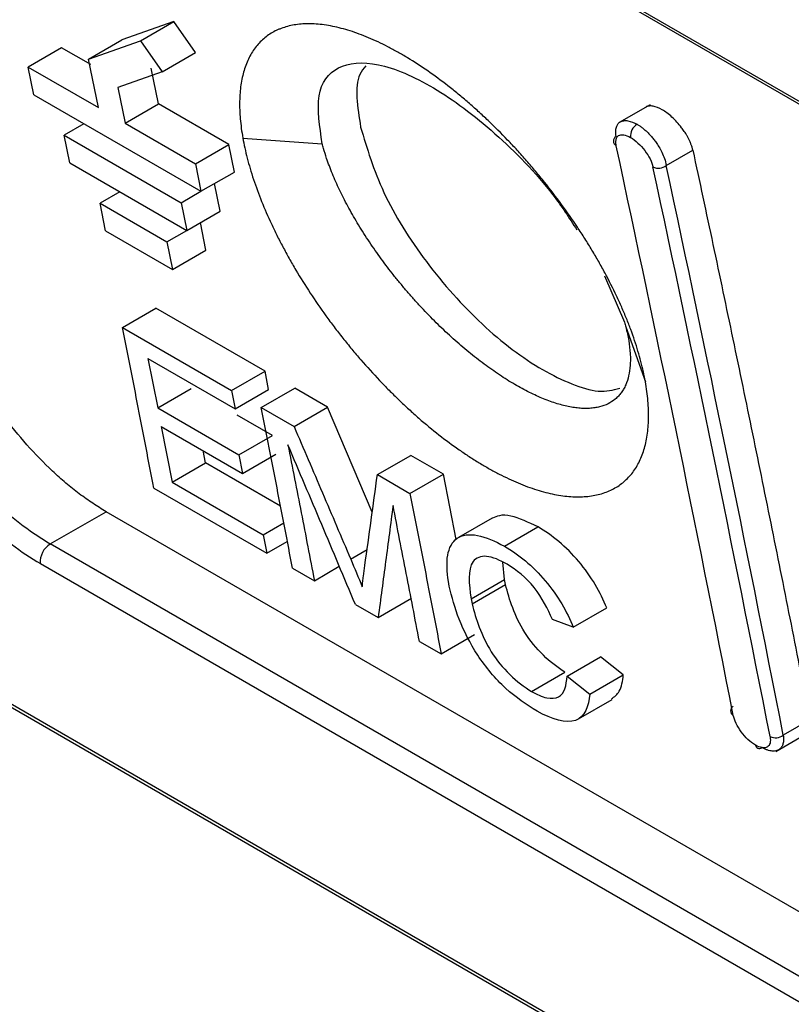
# Model space of a CAD drawing. Header units: millimetres. Extents: x -0.57 to 0.95, y -0.4 to 0.71.
# Tile 217 of 256: x 0.6137 to 0.63, y 0.2553 to 0.2761. Entities that reach past the tile are written whole.
import ezdxf

# ---------------------------------------------------------------- set-up
doc = ezdxf.new("R2010")
doc.units = ezdxf.units.MM
doc.layers.add('FORMAT', color=7, linetype='Continuous')

msp = doc.modelspace()

# ---------------------------------------------------------------- linework, layer by layer
at = {"layer": 'FORMAT', "color": 7, "linetype": 'Continuous', "lineweight": 25}
for p, q in [((0.749779, 0.205335), (0.609663, 0.286222)), ((0.60972, 0.286136), (0.749836, 0.205249)), ((0.616933, 0.276083), (0.615831, 0.275696)), ((0.616226, 0.275675), (0.616933, 0.276083)), ((0.61739, 0.275426), (0.616933, 0.276083)), ((0.615124, 0.275288), (0.615831, 0.275696)), ((0.615124, 0.275288), (0.616226, 0.275675)), ((0.616226, 0.275675), (0.616683, 0.275018)), ((0.614557, 0.275527), (0.61385, 0.275119)), ((0.615174, 0.275172), (0.614557, 0.275527)), ((0.616683, 0.275018), (0.61739, 0.275426)), ((0.615335, 0.274262), (0.615124, 0.275288)), ((0.61397, 0.274535), (0.61385, 0.275119)), ((0.61385, 0.275119), (0.615335, 0.274262)), ((0.616683, 0.275018), (0.615746, 0.274689)), ((0.616608, 0.274344), (0.616453, 0.275097)), ((0.61397, 0.274535), (0.617505, 0.272494)), ((0.615746, 0.274689), (0.615901, 0.273935)), ((0.615901, 0.273935), (0.616608, 0.274344)), ((0.618093, 0.273486), (0.616608, 0.274344)), ((0.627001, 0.274324), (0.626347, 0.273947)), ((0.615031, 0.273923), (0.614612, 0.273681)), ((0.615901, 0.273935), (0.617386, 0.273078)), ((0.614612, 0.273681), (0.617087, 0.272252)), ((0.61473, 0.273096), (0.614612, 0.273681)), ((0.617386, 0.273078), (0.618093, 0.273486)), ((0.618212, 0.272902), (0.618093, 0.273486)), ((0.61839, 0.27362), (0.620071, 0.273498)), ((0.627341, 0.273042), (0.627904, 0.273367)), ((0.61473, 0.273096), (0.617205, 0.271667)), ((0.617386, 0.273078), (0.617505, 0.272494)), ((0.617505, 0.272494), (0.618212, 0.272902)), ((0.617912, 0.272076), (0.617794, 0.27266)), ((0.615791, 0.272484), (0.615372, 0.272242)), ((0.617087, 0.272252), (0.617505, 0.272494)), ((0.615372, 0.272242), (0.616786, 0.271425)), ((0.615489, 0.271656), (0.615372, 0.272242)), ((0.617087, 0.272252), (0.617205, 0.271667)), ((0.617205, 0.271667), (0.617912, 0.272076)), ((0.617611, 0.271248), (0.617493, 0.271833)), ((0.615489, 0.271656), (0.616904, 0.27084)), ((0.616786, 0.271425), (0.617205, 0.271667)), ((0.616786, 0.271425), (0.616904, 0.27084)), ((0.616904, 0.27084), (0.617611, 0.271248)), ((0.626036, 0.270709), (0.626461, 0.269725)), ((0.615847, 0.269616), (0.616554, 0.270024)), ((0.618859, 0.268693), (0.616554, 0.270024)), ((0.615847, 0.269616), (0.618152, 0.268285)), ((0.626487, 0.26963), (0.626901, 0.268468)), ((0.616385, 0.268959), (0.618229, 0.267894)), ((0.616385, 0.268959), (0.61659, 0.267915)), ((0.618152, 0.268285), (0.618859, 0.268693)), ((0.618936, 0.268302), (0.618859, 0.268693)), ((0.61659, 0.267915), (0.617297, 0.268323)), ((0.618152, 0.268285), (0.618229, 0.267894)), ((0.618229, 0.267894), (0.618936, 0.268302)), ((0.618781, 0.267922), (0.619488, 0.26833)), ((0.620181, 0.26793), (0.619488, 0.26833)), ((0.61659, 0.267915), (0.618308, 0.266923)), ((0.618781, 0.267922), (0.619474, 0.267522)), ((0.619474, 0.267522), (0.620181, 0.26793)), ((0.621127, 0.265715), (0.620181, 0.26793)), ((0.619015, 0.267331), (0.618269, 0.267762)), ((0.616666, 0.267524), (0.618384, 0.266532)), ((0.616666, 0.267524), (0.616894, 0.266348)), ((0.618308, 0.266923), (0.619015, 0.267331)), ((0.617601, 0.266757), (0.617551, 0.267013)), ((0.618308, 0.266923), (0.618384, 0.266532)), ((0.618384, 0.266532), (0.619091, 0.26694)), ((0.621236, 0.266505), (0.621943, 0.266913)), ((0.622631, 0.266516), (0.621943, 0.266913)), ((0.616894, 0.266348), (0.617601, 0.266757)), ((0.619186, 0.265841), (0.617601, 0.266757)), ((0.621236, 0.266505), (0.621924, 0.266108)), ((0.621924, 0.266108), (0.622631, 0.266516)), ((0.6229, 0.265135), (0.622631, 0.266516)), ((0.616508, 0.266222), (0.618897, 0.264843)), ((0.616894, 0.266348), (0.618821, 0.265235)), ((0.614317, 0.265039), (0.6155, 0.265722)), ((0.755617, 0.184834), (0.6155, 0.265722)), ((0.623659, 0.265587), (0.622952, 0.265178)), ((0.618821, 0.265235), (0.619255, 0.265486)), ((0.623924, 0.264991), (0.624631, 0.2654)), ((0.618821, 0.265235), (0.618897, 0.264843)), ((0.754433, 0.184151), (0.614317, 0.265039)), ((0.618897, 0.264843), (0.619331, 0.265094)), ((0.62067, 0.26472), (0.621017, 0.26492)), ((0.761415, 0.176256), (0.608308, 0.264643)), ((0.608364, 0.264551), (0.761477, 0.176161)), ((0.614109, 0.264626), (0.754225, 0.183739)), ((0.619442, 0.264529), (0.619903, 0.264263)), ((0.619903, 0.264263), (0.62043, 0.264567)), ((0.623922, 0.264291), (0.62389, 0.264656)), ((0.622754, 0.264147), (0.622737, 0.264248)), ((0.623215, 0.263883), (0.623922, 0.264291)), ((0.623239, 0.263771), (0.623946, 0.26418)), ((0.623946, 0.26418), (0.623922, 0.264291)), ((0.62077, 0.263762), (0.621252, 0.263484)), ((0.621252, 0.263484), (0.621959, 0.263892)), ((0.623215, 0.263883), (0.623239, 0.263771)), ((0.625378, 0.263279), (0.626085, 0.263687)), ((0.625378, 0.263279), (0.624937, 0.263442)), ((0.622585, 0.262714), (0.623292, 0.263123)), ((0.622124, 0.262981), (0.622585, 0.262714)), ((0.625245, 0.262244), (0.625952, 0.262652)), ((0.626435, 0.262274), (0.625952, 0.262652)), ((0.624493, 0.261923), (0.6252, 0.262331)), ((0.625245, 0.262244), (0.625728, 0.261866)), ((0.625728, 0.261866), (0.626435, 0.262274)), ((0.625491, 0.26134), (0.626198, 0.261749)), ((0.63038, 0.261324), (0.629817, 0.260999)), ((0.629659, 0.260654), (0.630335, 0.261044))]:
    msp.add_line(p, q, dxfattribs=at)
for centre, radius, start, end in [((0.626879, 0.273661), 0.0002934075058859, 121.645964, 185.587873), ((0.626339, 0.273557), 0.0001134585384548, 120.913227, 241.02912), ((-0.030866, 0.132083), 0.6721858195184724, 11.093352, 12.141198), ((-0.030089, 0.131634), 0.6721858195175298, 11.093352, 12.141198), ((0.627176, 0.273244), 0.0002614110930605, 244.223227, 309.373211), ((0.61455, 0.264662), 0.0004429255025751, 121.788108, 184.650968), ((0.628813, 0.261515), 0.0001113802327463, 120.159979, 241.514916), ((0.629653, 0.261206), 0.0002643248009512, 244.100801, 308.501046), ((0.62931, 0.260801), 8.3414495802e-05, 188.419988, 308.173677)]:
    msp.add_arc(centre, radius, start, end, dxfattribs=at)
for points, knots in [([(0.6269014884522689, 0.268468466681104), (0.6268765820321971, 0.2686075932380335), (0.6268450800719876, 0.2687499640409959), (0.6267691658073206, 0.2690408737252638), (0.6267247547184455, 0.269189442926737), (0.626648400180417, 0.2694169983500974), (0.6266213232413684, 0.269493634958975), (0.626563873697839, 0.2696485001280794), (0.6265335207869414, 0.2697266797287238), (0.6264693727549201, 0.2698848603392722), (0.626435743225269, 0.2699644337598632), (0.6263658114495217, 0.2701236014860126), (0.6263294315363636, 0.2702033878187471), (0.6262161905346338, 0.270443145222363), (0.6261351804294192, 0.2706036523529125), (0.62600546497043, 0.2708453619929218), (0.6259608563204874, 0.2709260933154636), (0.6258688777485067, 0.2710878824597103), (0.6258215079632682, 0.2711689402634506), (0.6257239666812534, 0.2713313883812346), (0.6256738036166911, 0.2714127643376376), (0.6255963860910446, 0.2715351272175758), (0.6255701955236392, 0.2715759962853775), (0.6255173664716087, 0.2716573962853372), (0.6254906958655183, 0.2716979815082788), (0.625356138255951, 0.271900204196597), (0.6252445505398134, 0.2720599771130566), (0.6250136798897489, 0.2723755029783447), (0.624894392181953, 0.2725312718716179), (0.6247096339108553, 0.2727619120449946), (0.6246470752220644, 0.2728382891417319), (0.6245199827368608, 0.2729900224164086), (0.6244554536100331, 0.2730653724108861), (0.6243571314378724, 0.2731776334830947), (0.624324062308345, 0.2732149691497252), (0.6242577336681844, 0.2732890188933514), (0.6242244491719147, 0.2733257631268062), (0.6241243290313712, 0.2734350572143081), (0.624057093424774, 0.273506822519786), (0.6238542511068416, 0.2737185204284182), (0.6237172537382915, 0.2738551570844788), (0.6235092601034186, 0.2740532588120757), (0.62343950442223, 0.2741181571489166), (0.6232991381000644, 0.2742456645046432), (0.6232285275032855, 0.2743082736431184), (0.6230864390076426, 0.2744311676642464), (0.6230149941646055, 0.2744914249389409), (0.6229070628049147, 0.274580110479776), (0.6228709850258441, 0.2746093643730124), (0.6227990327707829, 0.2746669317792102), (0.6227630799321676, 0.27469531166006), (0.6225836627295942, 0.2748349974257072), (0.6224408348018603, 0.2749400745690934), (0.6221567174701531, 0.2751370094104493), (0.6220154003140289, 0.2752288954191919), (0.6218045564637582, 0.2753567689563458), (0.6217344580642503, 0.2753977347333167), (0.6215946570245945, 0.2754762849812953), (0.6215248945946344, 0.2755139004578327), (0.6213859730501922, 0.2755855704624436), (0.6213173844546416, 0.2756193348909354), (0.6211817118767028, 0.2756829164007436), (0.6211146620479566, 0.275712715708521), (0.6209158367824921, 0.27579622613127), (0.6207863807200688, 0.2758440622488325), (0.6205968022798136, 0.2759041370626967), (0.6205343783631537, 0.2759222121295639), (0.6204110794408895, 0.2759544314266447), (0.6203501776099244, 0.2759685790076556), (0.6202300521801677, 0.2759928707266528), (0.6201705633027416, 0.2760030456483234), (0.6200544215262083, 0.2760191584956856), (0.6199976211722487, 0.2760251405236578), (0.6198865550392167, 0.2760330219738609), (0.6198322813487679, 0.276034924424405), (0.6197262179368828, 0.2760347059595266), (0.6196744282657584, 0.2760325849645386), (0.6195733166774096, 0.2760243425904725), (0.6195239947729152, 0.2760182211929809), (0.6194278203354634, 0.2760019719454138), (0.6193809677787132, 0.2759918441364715), (0.6192897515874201, 0.275967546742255), (0.6192454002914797, 0.2759533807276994), (0.6191807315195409, 0.2759290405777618), (0.6191594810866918, 0.2759204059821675), (0.6191178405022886, 0.2759022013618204), (0.6190974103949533, 0.2758926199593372), (0.6189973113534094, 0.2758423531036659), (0.6189235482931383, 0.2757946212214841), (0.6187883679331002, 0.2756845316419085), (0.6187269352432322, 0.2756221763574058), (0.6186163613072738, 0.275482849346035), (0.6185672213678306, 0.2754058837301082), (0.6184815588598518, 0.2752368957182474), (0.6184457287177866, 0.2751462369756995), (0.618387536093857, 0.274953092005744), (0.6183651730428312, 0.2748505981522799), (0.6183337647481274, 0.2746338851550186), (0.6183247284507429, 0.2745196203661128), (0.6183213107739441, 0.2743394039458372), (0.6183218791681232, 0.2742777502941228), (0.6183264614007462, 0.2741516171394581), (0.6183304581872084, 0.2740875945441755), (0.6183417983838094, 0.2739575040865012), (0.6183491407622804, 0.2738914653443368), (0.6183671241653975, 0.2737574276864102), (0.6183777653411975, 0.2736894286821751), (0.6183900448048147, 0.2736204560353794)], [0.0198133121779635, 0.0198133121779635, 0.0198133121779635, 0.0198133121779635, 0.0204041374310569, 0.0204041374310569, 0.0209949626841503, 0.0209949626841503, 0.0212903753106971, 0.0212903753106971, 0.0215857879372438, 0.0215857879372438, 0.0218812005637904, 0.0218812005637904, 0.0221766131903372, 0.0221766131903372, 0.0227674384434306, 0.0227674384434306, 0.0230628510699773, 0.0230628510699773, 0.023358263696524, 0.023358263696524, 0.0236536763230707, 0.0236536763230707, 0.023801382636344, 0.023801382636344, 0.0239490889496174, 0.0239490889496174, 0.0245399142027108, 0.0245399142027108, 0.0251307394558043, 0.0251307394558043, 0.0254261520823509, 0.0254261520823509, 0.0257215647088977, 0.0257215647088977, 0.025869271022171, 0.025869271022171, 0.0260169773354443, 0.0260169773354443, 0.0263123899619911, 0.0263123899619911, 0.0269032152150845, 0.0269032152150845, 0.0271986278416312, 0.0271986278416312, 0.0274940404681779, 0.0274940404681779, 0.0277894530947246, 0.0277894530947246, 0.027937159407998, 0.027937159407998, 0.0280848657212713, 0.0280848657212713, 0.0286756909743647, 0.0286756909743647, 0.0292665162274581, 0.0292665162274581, 0.0295619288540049, 0.0295619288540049, 0.0298573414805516, 0.0298573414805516, 0.0301527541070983, 0.0301527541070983, 0.030448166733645, 0.030448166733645, 0.0310389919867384, 0.0310389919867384, 0.0313344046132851, 0.0313344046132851, 0.0316298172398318, 0.0316298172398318, 0.0319252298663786, 0.0319252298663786, 0.0322206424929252, 0.0322206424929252, 0.032516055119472, 0.032516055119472, 0.0328114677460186, 0.0328114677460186, 0.0331068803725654, 0.0331068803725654, 0.0334022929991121, 0.0334022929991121, 0.0336977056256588, 0.0336977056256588, 0.0338454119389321, 0.0338454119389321, 0.0339931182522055, 0.0339931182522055, 0.0345839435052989, 0.0345839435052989, 0.0351747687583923, 0.0351747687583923, 0.0357655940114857, 0.0357655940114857, 0.0363564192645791, 0.0363564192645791, 0.0369472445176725, 0.0369472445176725, 0.037538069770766, 0.037538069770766, 0.0378334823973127, 0.0378334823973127, 0.0381288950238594, 0.0381288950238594, 0.0384243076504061, 0.0384243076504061, 0.0387197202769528, 0.0387197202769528, 0.0387197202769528, 0.0387197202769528]), ([(0.6200705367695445, 0.2734979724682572), (0.6200142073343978, 0.2738639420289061), (0.619901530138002, 0.2745960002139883), (0.6203417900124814, 0.2751877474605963), (0.6210593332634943, 0.2752502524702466), (0.6218008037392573, 0.2750124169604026), (0.6224150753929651, 0.2746999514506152), (0.6230657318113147, 0.2742657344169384), (0.623933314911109, 0.2735497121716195), (0.6248245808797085, 0.2726494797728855), (0.6252903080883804, 0.2719300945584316), (0.6254529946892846, 0.2716788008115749)], [0, 0, 0, 0, 0.1527526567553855, 0.3055550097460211, 0.4582889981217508, 0.5356387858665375, 0.6117769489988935, 0.6877819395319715, 0.7652644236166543, 0.9180027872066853, 1, 1, 1, 1]), ([(0.6209910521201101, 0.2751466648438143), (0.6209435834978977, 0.2750893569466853), (0.6207242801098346, 0.2748245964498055), (0.6208124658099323, 0.2742788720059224), (0.6208815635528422, 0.2738512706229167)], [0, 0, 0, 0, 0.2164518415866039, 1, 1, 1, 1]), ([(0.6272559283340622, 0.274217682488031), (0.6271888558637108, 0.2742500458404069), (0.627086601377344, 0.2742993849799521), (0.6269810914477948, 0.2742973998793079), (0.6269266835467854, 0.2742910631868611), (0.6269119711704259, 0.2742716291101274), (0.6269112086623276, 0.2742706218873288)], [0, 0, 0, 0, 0.477468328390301, 0.7279183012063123, 0.9858986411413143, 1, 1, 1, 1]), ([(0.6279037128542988, 0.2733669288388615), (0.6278987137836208, 0.2733876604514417), (0.6278890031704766, 0.2734279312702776), (0.6278673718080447, 0.2734904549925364), (0.6278423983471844, 0.2735508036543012), (0.6278146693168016, 0.2736083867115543), (0.6277853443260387, 0.2736624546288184), (0.6277553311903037, 0.2737125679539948), (0.6277254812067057, 0.273758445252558), (0.6276965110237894, 0.2737999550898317), (0.627646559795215, 0.2738676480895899), (0.6275706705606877, 0.2739593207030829), (0.6274649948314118, 0.2740648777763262), (0.6273584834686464, 0.2741535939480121), (0.627289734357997, 0.2741965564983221), (0.6272559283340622, 0.274217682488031)], [0, 0, 0, 0, 0.0722239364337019, 0.1402938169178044, 0.2042101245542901, 0.2639736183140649, 0.3195854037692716, 0.3710470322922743, 0.4183606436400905, 0.4615291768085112, 0.5005566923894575, 0.6317856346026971, 0.758647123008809, 0.881319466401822, 1, 1, 1, 1]), ([(0.6262807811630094, 0.27365464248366), (0.6262767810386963, 0.2736986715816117), (0.6262693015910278, 0.2737809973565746), (0.6262991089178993, 0.2738887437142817), (0.6263357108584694, 0.2739494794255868), (0.6263750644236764, 0.2739625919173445), (0.6263754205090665, 0.2739627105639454)], [0, 0, 0, 0, 0.3099664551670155, 0.5795764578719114, 0.9961958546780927, 1, 1, 1, 1]), ([(0.6263754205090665, 0.2739627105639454), (0.6263983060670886, 0.2739724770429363), (0.6264437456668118, 0.2739918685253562), (0.6265572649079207, 0.2739899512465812), (0.6266585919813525, 0.2739423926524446), (0.626725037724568, 0.2739112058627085)], [0, 0, 0, 0, 0.2588776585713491, 0.5140052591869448, 1, 1, 1, 1]), ([(0.626725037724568, 0.2739112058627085), (0.6267441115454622, 0.2738996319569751), (0.626782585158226, 0.2738762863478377), (0.6268414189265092, 0.2738330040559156), (0.6269007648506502, 0.2737835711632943), (0.6269599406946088, 0.273727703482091), (0.6270180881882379, 0.2736660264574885), (0.6270743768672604, 0.2735991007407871), (0.6271321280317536, 0.27352195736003), (0.6271935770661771, 0.2734286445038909), (0.6272562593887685, 0.2733135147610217), (0.6273131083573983, 0.2731780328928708), (0.6273315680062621, 0.2730896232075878), (0.6273414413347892, 0.273042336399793)], [0, 0, 0, 0, 0.0679232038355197, 0.1370072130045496, 0.2072731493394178, 0.2787410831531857, 0.3514300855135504, 0.4253582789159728, 0.5005428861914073, 0.5950192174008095, 0.7097628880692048, 0.8447637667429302, 1, 1, 1, 1]), ([(0.6208815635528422, 0.2738512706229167), (0.6210153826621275, 0.2733986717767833), (0.6212828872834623, 0.2724939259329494), (0.6222283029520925, 0.2709815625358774), (0.623232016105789, 0.2698540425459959), (0.6240877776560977, 0.2691346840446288), (0.624734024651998, 0.2687019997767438), (0.6253472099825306, 0.2684110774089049), (0.6259368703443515, 0.2682200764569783), (0.6262169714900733, 0.2682960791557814), (0.6263580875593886, 0.268334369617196)], [0, 0, 0, 0, 0.1814031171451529, 0.3626251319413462, 0.5437132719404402, 0.6346675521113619, 0.725694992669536, 0.8169763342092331, 0.9077919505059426, 1, 1, 1, 1]), ([(0.6262841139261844, 0.2734580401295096), (0.6262617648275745, 0.2735619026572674), (0.6262806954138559, 0.2736411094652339), (0.6263912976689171, 0.2737068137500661), (0.6264840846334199, 0.2736922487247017), (0.6265869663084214, 0.2736328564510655)], [0, 0, 0, 0, 0.5, 0.5, 1, 1, 1, 1]), ([(0.6183900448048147, 0.2736204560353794), (0.618414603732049, 0.2734825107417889), (0.6184457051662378, 0.2733406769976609), (0.6185210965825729, 0.2730491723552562), (0.6185653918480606, 0.2728994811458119), (0.6186676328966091, 0.2725920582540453), (0.618724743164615, 0.2724368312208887), (0.6188506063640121, 0.2721233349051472), (0.618919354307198, 0.271965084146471), (0.6190311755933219, 0.271725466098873), (0.6190699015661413, 0.2716452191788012), (0.6191502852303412, 0.271483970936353), (0.6191919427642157, 0.271402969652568), (0.6192782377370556, 0.2712402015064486), (0.6193228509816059, 0.271158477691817), (0.6194152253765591, 0.2709940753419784), (0.6194626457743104, 0.2709120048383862), (0.6196080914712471, 0.2706670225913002), (0.6197095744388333, 0.2705047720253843), (0.6199212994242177, 0.2701826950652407), (0.6200315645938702, 0.27002281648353), (0.6202036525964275, 0.2697847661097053), (0.6202621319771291, 0.2697057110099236), (0.6203813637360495, 0.2695482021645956), (0.6204420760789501, 0.2694697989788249), (0.62056598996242, 0.2693134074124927), (0.6206287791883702, 0.2692359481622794), (0.6207554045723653, 0.2690832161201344), (0.6208193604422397, 0.2690077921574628), (0.6210130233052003, 0.2687844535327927), (0.6211445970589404, 0.2686393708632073), (0.6213456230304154, 0.2684274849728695), (0.6214132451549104, 0.2683578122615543), (0.6215497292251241, 0.2682203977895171), (0.6216185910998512, 0.2681526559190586), (0.6217575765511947, 0.2680191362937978), (0.6218276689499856, 0.2679533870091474), (0.621969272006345, 0.2678237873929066), (0.6220402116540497, 0.2677604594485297), (0.6222528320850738, 0.2675753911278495), (0.6223947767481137, 0.2674580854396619), (0.622678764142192, 0.2672357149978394), (0.6228208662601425, 0.2671305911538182), (0.6230341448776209, 0.2669821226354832), (0.623105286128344, 0.2669341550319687), (0.6232475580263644, 0.266841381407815), (0.6233188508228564, 0.2667964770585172), (0.6234609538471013, 0.2667101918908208), (0.6235313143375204, 0.2666690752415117), (0.6236709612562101, 0.2665906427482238), (0.6237402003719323, 0.266553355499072), (0.6239461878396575, 0.2664472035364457), (0.6240812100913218, 0.2663840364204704), (0.6242803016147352, 0.2663006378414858), (0.6243460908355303, 0.266274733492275), (0.6244765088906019, 0.2662267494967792), (0.6245411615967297, 0.2662046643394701), (0.6246691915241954, 0.2661644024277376), (0.6247328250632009, 0.2661461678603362), (0.6248574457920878, 0.2661140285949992), (0.624918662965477, 0.2661000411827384), (0.6250388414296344, 0.2660761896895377), (0.6250978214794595, 0.2660663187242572), (0.6252135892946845, 0.2660506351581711), (0.625270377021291, 0.2660448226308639), (0.6253817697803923, 0.2660372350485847), (0.6254363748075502, 0.266035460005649), (0.6255433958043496, 0.2660359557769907), (0.6255958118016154, 0.2660382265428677), (0.6256984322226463, 0.2660468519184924), (0.6257486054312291, 0.266053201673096), (0.6258468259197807, 0.2660700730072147), (0.6258946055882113, 0.2660805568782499), (0.6260330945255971, 0.2661178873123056), (0.6261194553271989, 0.2661506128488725), (0.6262804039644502, 0.2662313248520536), (0.6263550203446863, 0.2662793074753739), (0.6264581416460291, 0.266362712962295), (0.6264910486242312, 0.2663924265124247), (0.6265538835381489, 0.2664557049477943), (0.6265838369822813, 0.2664893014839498), (0.6266406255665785, 0.2665603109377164), (0.6266672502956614, 0.2665974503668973), (0.6267171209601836, 0.2666750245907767), (0.6267403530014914, 0.2667154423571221), (0.6268050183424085, 0.2668415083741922), (0.626841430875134, 0.2669319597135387), (0.626900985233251, 0.2671255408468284), (0.6269241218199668, 0.2672286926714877), (0.6269486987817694, 0.2673930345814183), (0.6269551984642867, 0.2674495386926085), (0.626964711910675, 0.2675653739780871), (0.626967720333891, 0.2676245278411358), (0.6269715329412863, 0.2678056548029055), (0.6269671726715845, 0.2679315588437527), (0.6269503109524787, 0.2681276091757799), (0.6269429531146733, 0.2681942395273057), (0.6269247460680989, 0.2683300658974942), (0.6269139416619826, 0.2683989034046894), (0.6269014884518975, 0.2684684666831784)], [0.0009069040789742, 0.0009069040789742, 0.0009069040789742, 0.0009069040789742, 0.0014977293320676, 0.0014977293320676, 0.002088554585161, 0.002088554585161, 0.0026793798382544, 0.0026793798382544, 0.0032702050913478, 0.0032702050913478, 0.0035656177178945, 0.0035656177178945, 0.0038610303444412, 0.0038610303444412, 0.004156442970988, 0.004156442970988, 0.0044518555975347, 0.0044518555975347, 0.0050426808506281, 0.0050426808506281, 0.0056335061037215, 0.0056335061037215, 0.0059289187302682, 0.0059289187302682, 0.0062243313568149, 0.0062243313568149, 0.0065197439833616, 0.0065197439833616, 0.0068151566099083, 0.0068151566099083, 0.0074059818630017, 0.0074059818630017, 0.0077013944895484, 0.0077013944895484, 0.0079968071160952, 0.0079968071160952, 0.0082922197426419, 0.0082922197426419, 0.0085876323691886, 0.0085876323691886, 0.009178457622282, 0.009178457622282, 0.0097692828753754, 0.0097692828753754, 0.0100646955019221, 0.0100646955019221, 0.0103601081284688, 0.0103601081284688, 0.0106555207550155, 0.0106555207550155, 0.0109509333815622, 0.0109509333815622, 0.0115417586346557, 0.0115417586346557, 0.0118371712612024, 0.0118371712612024, 0.0121325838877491, 0.0121325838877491, 0.0124279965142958, 0.0124279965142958, 0.0127234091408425, 0.0127234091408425, 0.0130188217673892, 0.0130188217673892, 0.0133142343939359, 0.0133142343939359, 0.0136096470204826, 0.0136096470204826, 0.0139050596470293, 0.0139050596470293, 0.014200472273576, 0.014200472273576, 0.0144958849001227, 0.0144958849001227, 0.0150867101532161, 0.0150867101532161, 0.0156775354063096, 0.0156775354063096, 0.0159729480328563, 0.0159729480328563, 0.016268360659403, 0.016268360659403, 0.0165637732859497, 0.0165637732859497, 0.0168591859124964, 0.0168591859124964, 0.0174500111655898, 0.0174500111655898, 0.0180408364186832, 0.0180408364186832, 0.0183362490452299, 0.0183362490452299, 0.0186316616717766, 0.0186316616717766, 0.01922248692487, 0.01922248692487, 0.0195178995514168, 0.0195178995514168, 0.0198133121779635, 0.0198133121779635, 0.0198133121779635, 0.0198133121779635]), ([(0.6265869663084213, 0.2736328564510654), (0.6266912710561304, 0.2735726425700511), (0.6268019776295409, 0.2734697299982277), (0.6269766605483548, 0.2732389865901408), (0.6270397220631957, 0.2731122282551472), (0.6270619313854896, 0.2730090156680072)], [0, 0, 0, 0, 0.5, 0.5, 1, 1, 1, 1]), ([(0.6264870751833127, 0.2696301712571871), (0.6265000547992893, 0.2695798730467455), (0.6265118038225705, 0.2695301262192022), (0.62653274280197, 0.2694320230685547), (0.6265418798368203, 0.2693839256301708), (0.6265653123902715, 0.2692424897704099), (0.6265756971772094, 0.2691517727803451), (0.6265833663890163, 0.2690214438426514), (0.6265845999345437, 0.2689789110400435), (0.626584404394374, 0.2688956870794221), (0.6265829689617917, 0.268855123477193), (0.6265747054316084, 0.2687372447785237), (0.6265639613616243, 0.2686633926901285), (0.6265321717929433, 0.2685250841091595), (0.6265111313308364, 0.2684606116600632), (0.6264717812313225, 0.2683710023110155), (0.6264573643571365, 0.2683423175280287), (0.6264258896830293, 0.2682873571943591), (0.6264088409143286, 0.2682610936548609), (0.6263720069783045, 0.2682109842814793), (0.6263523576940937, 0.268187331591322), (0.6263107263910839, 0.2681428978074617), (0.6262887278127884, 0.2681220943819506), (0.6262192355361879, 0.2680638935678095), (0.6261682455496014, 0.268030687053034), (0.6260569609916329, 0.2679754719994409), (0.625996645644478, 0.2679534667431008), (0.6258990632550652, 0.267929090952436), (0.625865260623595, 0.2679224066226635), (0.6257955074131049, 0.2679120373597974), (0.6257597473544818, 0.2679083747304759), (0.6256863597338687, 0.2679040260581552), (0.6256487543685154, 0.2679033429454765), (0.6255717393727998, 0.2679049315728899), (0.6255323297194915, 0.2679072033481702), (0.6254517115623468, 0.2679146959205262), (0.6254105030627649, 0.267919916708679), (0.6253262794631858, 0.2679333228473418), (0.6252832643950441, 0.2679415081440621), (0.6251954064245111, 0.2679608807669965), (0.625150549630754, 0.2679720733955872), (0.6250590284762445, 0.2679974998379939), (0.6250121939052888, 0.2680117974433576), (0.6249177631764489, 0.268043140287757), (0.6248699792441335, 0.2680602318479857), (0.6247733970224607, 0.2680971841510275), (0.6247245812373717, 0.2681170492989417), (0.6245765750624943, 0.2681807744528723), (0.6244758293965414, 0.2682287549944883), (0.6243215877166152, 0.2683090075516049), (0.6242696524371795, 0.2683371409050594), (0.6241647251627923, 0.2683962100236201), (0.6241117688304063, 0.2684271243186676), (0.6240046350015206, 0.2684918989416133), (0.6239507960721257, 0.2685255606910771), (0.6238431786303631, 0.2685950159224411), (0.62378927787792, 0.2686308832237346), (0.6236274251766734, 0.2687417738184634), (0.6235192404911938, 0.2688201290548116), (0.6233023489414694, 0.268985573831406), (0.6231935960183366, 0.2690727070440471), (0.6230301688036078, 0.269209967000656), (0.6229755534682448, 0.2692569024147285), (0.6228663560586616, 0.2693528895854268), (0.6228122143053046, 0.2694015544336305), (0.6227046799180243, 0.2695003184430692), (0.6226513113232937, 0.269550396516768), (0.6225453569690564, 0.269651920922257), (0.622492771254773, 0.2697033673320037), (0.6223361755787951, 0.2698597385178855), (0.6222333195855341, 0.2699666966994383), (0.6220813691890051, 0.2701311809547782), (0.6220310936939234, 0.2701867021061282), (0.621931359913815, 0.2702990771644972), (0.6218818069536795, 0.2703560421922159), (0.621783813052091, 0.2704710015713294), (0.6217356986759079, 0.2705286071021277), (0.6216410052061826, 0.2706442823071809), (0.6215944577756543, 0.2707023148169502), (0.6214571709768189, 0.2708769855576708), (0.6213687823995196, 0.2709941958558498), (0.6211981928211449, 0.2712301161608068), (0.6211159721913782, 0.271348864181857), (0.620997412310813, 0.2715280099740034), (0.6209586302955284, 0.2715879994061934), (0.6208828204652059, 0.2717081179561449), (0.6208460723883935, 0.2717678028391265), (0.6207747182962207, 0.2718866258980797), (0.6207401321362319, 0.2719457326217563), (0.6206731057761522, 0.2720633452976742), (0.6206406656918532, 0.2721218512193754), (0.6205465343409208, 0.2722964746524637), (0.620488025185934, 0.2724116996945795), (0.6203795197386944, 0.2726397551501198), (0.6203295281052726, 0.2727525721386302), (0.6202383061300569, 0.2729757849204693), (0.6201978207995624, 0.2730843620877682), (0.6201384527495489, 0.2732608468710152), (0.6201168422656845, 0.2733303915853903), (0.620097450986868, 0.273398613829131)], [0.0011012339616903, 0.0011012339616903, 0.0011012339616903, 0.0011012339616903, 0.0013966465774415, 0.0013966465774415, 0.0016920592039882, 0.0016920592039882, 0.0022828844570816, 0.0022828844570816, 0.0025782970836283, 0.0025782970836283, 0.002873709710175, 0.002873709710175, 0.0034645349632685, 0.0034645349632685, 0.0040553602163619, 0.0040553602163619, 0.0043507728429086, 0.0043507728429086, 0.0046461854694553, 0.0046461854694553, 0.004941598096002, 0.004941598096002, 0.0052370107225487, 0.0052370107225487, 0.0058278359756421, 0.0058278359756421, 0.0064186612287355, 0.0064186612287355, 0.0067140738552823, 0.0067140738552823, 0.007009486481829, 0.007009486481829, 0.0073048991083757, 0.0073048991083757, 0.0076003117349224, 0.0076003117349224, 0.0078957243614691, 0.0078957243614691, 0.0081911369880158, 0.0081911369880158, 0.0084865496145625, 0.0084865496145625, 0.0087819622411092, 0.0087819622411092, 0.0090773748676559, 0.0090773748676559, 0.0093727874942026, 0.0093727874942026, 0.009963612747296, 0.009963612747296, 0.0102590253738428, 0.0102590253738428, 0.0105544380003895, 0.0105544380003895, 0.0108498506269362, 0.0108498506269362, 0.0111452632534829, 0.0111452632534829, 0.0117360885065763, 0.0117360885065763, 0.0123269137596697, 0.0123269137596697, 0.0126223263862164, 0.0126223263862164, 0.0129177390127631, 0.0129177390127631, 0.0132131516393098, 0.0132131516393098, 0.0135085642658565, 0.0135085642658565, 0.0140993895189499, 0.0140993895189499, 0.0143948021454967, 0.0143948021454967, 0.0146902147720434, 0.0146902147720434, 0.0149856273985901, 0.0149856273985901, 0.0152810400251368, 0.0152810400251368, 0.0158718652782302, 0.0158718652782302, 0.0164626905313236, 0.0164626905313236, 0.0167581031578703, 0.0167581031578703, 0.017053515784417, 0.017053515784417, 0.0173489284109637, 0.0173489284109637, 0.0176443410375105, 0.0176443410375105, 0.0182351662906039, 0.0182351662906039, 0.0188259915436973, 0.0188259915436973, 0.0194168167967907, 0.0194168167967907, 0.019813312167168, 0.019813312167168, 0.019813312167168, 0.019813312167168]), ([(0.6279037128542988, 0.2733669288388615), (0.628046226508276, 0.2727019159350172), (0.6283312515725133, 0.2713719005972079), (0.6287518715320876, 0.2693711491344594), (0.6291674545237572, 0.2673662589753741), (0.629577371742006, 0.2653567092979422), (0.6299822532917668, 0.2633430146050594), (0.63024755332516, 0.2619967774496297), (0.6303802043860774, 0.2613236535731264)], [0, 0, 0, 0, 0.1666688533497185, 0.3333350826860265, 0.5000000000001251, 0.6666649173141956, 0.8333311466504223, 0.9999999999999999, 0.9999999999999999, 0.9999999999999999, 0.9999999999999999]), ([(0.6155002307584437, 0.2657219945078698), (0.6154530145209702, 0.2657498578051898), (0.6153589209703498, 0.265805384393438), (0.6152168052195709, 0.2658972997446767), (0.6150747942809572, 0.2659950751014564), (0.6149327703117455, 0.2660993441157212), (0.6147907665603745, 0.2662099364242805), (0.6146487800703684, 0.2663268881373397), (0.6145068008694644, 0.2664502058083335), (0.6142264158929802, 0.2667062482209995), (0.6138155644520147, 0.2671280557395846), (0.6133162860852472, 0.2677473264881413), (0.6128783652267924, 0.2683990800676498), (0.6125813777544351, 0.2689494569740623), (0.6123884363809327, 0.2693811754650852), (0.6122685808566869, 0.2696975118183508), (0.6121725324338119, 0.270004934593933), (0.6121305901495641, 0.270198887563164), (0.6121095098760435, 0.2702963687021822)], [0, 0, 0, 0, 0.0315082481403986, 0.0627903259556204, 0.0939254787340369, 0.1249940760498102, 0.1560770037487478, 0.1872550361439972, 0.2186082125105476, 0.2502152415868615, 0.3747415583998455, 0.499805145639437, 0.6242707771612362, 0.7493121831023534, 0.812171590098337, 0.8745165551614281, 0.9369317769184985, 0.9999999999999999, 0.9999999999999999, 0.9999999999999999, 0.9999999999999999]), ([(0.6104632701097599, 0.2695426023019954), (0.6105427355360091, 0.269132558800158), (0.6107012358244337, 0.2686740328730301), (0.6110343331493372, 0.2679776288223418), (0.6111617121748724, 0.2677422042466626), (0.6114484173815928, 0.2672687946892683), (0.6116038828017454, 0.2670370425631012), (0.6119385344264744, 0.2665832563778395), (0.6121199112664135, 0.266358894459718), (0.6124950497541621, 0.2659356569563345), (0.6126888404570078, 0.2657361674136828), (0.6130890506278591, 0.2653617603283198), (0.6132954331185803, 0.2651874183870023), (0.6137027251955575, 0.2648794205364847), (0.613905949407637, 0.2647434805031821), (0.6141086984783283, 0.2646264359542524)], [0, 0, 0, 0, 0.2500000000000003, 0.2500000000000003, 0.3750000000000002, 0.3750000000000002, 0.5000000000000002, 0.5000000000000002, 0.6250000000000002, 0.6250000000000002, 0.7500000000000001, 0.7500000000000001, 0.875, 0.875, 1, 1, 1, 1]), ([(0.6143168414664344, 0.2650388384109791), (0.6141282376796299, 0.2651477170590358), (0.6139389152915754, 0.2652740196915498), (0.6135589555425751, 0.2655599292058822), (0.6133661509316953, 0.265721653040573), (0.6129917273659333, 0.266068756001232), (0.6128101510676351, 0.2662536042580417), (0.6124580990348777, 0.2666456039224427), (0.6122875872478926, 0.266853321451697), (0.6119723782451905, 0.2672732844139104), (0.6118256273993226, 0.2674876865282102), (0.6115542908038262, 0.2679254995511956), (0.6114333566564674, 0.2681431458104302), (0.6111158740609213, 0.2687867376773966), (0.6109628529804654, 0.2692101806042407), (0.6108833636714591, 0.2695885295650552)], [0, 0, 0, 0, 0.1250000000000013, 0.1250000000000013, 0.2500000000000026, 0.2500000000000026, 0.3750000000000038, 0.3750000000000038, 0.5000000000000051, 0.5000000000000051, 0.6250000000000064, 0.6250000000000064, 0.7500000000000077, 0.7500000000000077, 1, 1, 1, 1]), ([(0.6194741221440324, 0.2675218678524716), (0.6196739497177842, 0.2670552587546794), (0.6200736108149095, 0.2661220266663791), (0.6204714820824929, 0.265187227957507), (0.6206704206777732, 0.2647198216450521)], [0, 0, 0, 0, 0.4999925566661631, 1, 1, 1, 1]), ([(0.6207696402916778, 0.2637622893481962), (0.6205327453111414, 0.2643249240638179), (0.6200589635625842, 0.2654501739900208), (0.6195825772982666, 0.2665731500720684), (0.6193443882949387, 0.2671346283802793)], [0, 0, 0, 0, 0.500008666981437, 1, 1, 1, 1]), ([(0.6209702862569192, 0.2645829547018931), (0.6210151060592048, 0.2649035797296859), (0.6211047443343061, 0.2655448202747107), (0.6211924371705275, 0.2661846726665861), (0.6212362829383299, 0.2665045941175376)], [0, 0, 0, 0, 0.5000074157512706, 1, 1, 1, 1]), ([(0.6215655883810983, 0.2658523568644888), (0.6215139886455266, 0.2654581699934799), (0.6214107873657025, 0.2646697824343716), (0.6213046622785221, 0.2638793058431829), (0.6212515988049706, 0.2634840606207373)], [0, 0, 0, 0, 0.4999912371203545, 0.9999999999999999, 0.9999999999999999, 0.9999999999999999, 0.9999999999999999]), ([(0.6246314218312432, 0.2653995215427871), (0.6244327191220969, 0.2654949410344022), (0.6241323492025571, 0.2656391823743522), (0.6238215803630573, 0.2656555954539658), (0.6237143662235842, 0.2656044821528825), (0.6236680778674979, 0.2655824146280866)], [0, 0, 0, 0, 0.526209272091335, 0.7954468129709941, 1, 1, 1, 1]), ([(0.6260851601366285, 0.2636868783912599), (0.6260130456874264, 0.2638508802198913), (0.625939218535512, 0.2640149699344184), (0.6257423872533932, 0.264346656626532), (0.6256226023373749, 0.2645156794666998), (0.6253614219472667, 0.2648256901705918), (0.6252172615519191, 0.2649698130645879), (0.6249256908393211, 0.2652140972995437), (0.6247771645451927, 0.2653100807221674), (0.6246314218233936, 0.2653995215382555)], [0, 0, 0, 0, 0.25, 0.25, 0.5, 0.5, 0.75, 0.75, 1, 1, 1, 1]), ([(0.6227366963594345, 0.2642483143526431), (0.6227116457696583, 0.2644473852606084), (0.6226942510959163, 0.2646435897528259), (0.6227510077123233, 0.2649562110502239), (0.6228147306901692, 0.2650847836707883), (0.6230268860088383, 0.2652333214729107), (0.6231770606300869, 0.2652514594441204), (0.6235258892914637, 0.2651888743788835), (0.6237216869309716, 0.2651019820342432), (0.6239243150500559, 0.2649913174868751)], [0, 0, 0, 0, 0.25, 0.25, 0.5, 0.5, 0.75, 0.75, 1, 1, 1, 1]), ([(0.623924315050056, 0.2649913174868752), (0.6240700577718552, 0.2649018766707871), (0.6242185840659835, 0.2648058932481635), (0.6245101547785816, 0.2645616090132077), (0.6246543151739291, 0.2644174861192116), (0.6249154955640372, 0.2641074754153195), (0.6250352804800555, 0.2639384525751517), (0.6252321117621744, 0.2636067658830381), (0.6253059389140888, 0.2634426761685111), (0.6253780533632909, 0.2632786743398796)], [0, 0, 0, 0, 0.25, 0.25, 0.5, 0.5, 0.75, 0.75, 1, 1, 1, 1]), ([(0.6239791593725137, 0.264613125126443), (0.6238241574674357, 0.2646954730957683), (0.6236688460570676, 0.2647675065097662), (0.6234182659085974, 0.2647877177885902), (0.6233200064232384, 0.2647478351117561), (0.6231365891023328, 0.2645007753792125), (0.6231745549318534, 0.264186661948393), (0.6232149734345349, 0.263882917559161)], [0, 0, 0, 0, 0.25, 0.25, 0.5, 0.5, 1, 1, 1, 1]), ([(0.6209141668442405, 0.2641361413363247), (0.6209182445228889, 0.2641739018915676), (0.6209225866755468, 0.2642114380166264), (0.6209271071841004, 0.2642488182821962), (0.620931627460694, 0.2642861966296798), (0.6209363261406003, 0.2643234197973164), (0.6209411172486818, 0.2643605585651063), (0.6209506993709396, 0.2644348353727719), (0.6209606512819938, 0.2645087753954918), (0.620970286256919, 0.2645829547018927)], [0, 0, 0, 0, 0.250012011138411, 0.250012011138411, 0.250012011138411, 0.5000100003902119, 0.5000100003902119, 0.5000100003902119, 1, 1, 1, 1]), ([(0.6249371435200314, 0.2634422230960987), (0.6248367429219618, 0.2636662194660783), (0.6247230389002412, 0.2639007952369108), (0.6243790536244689, 0.2643322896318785), (0.6241737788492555, 0.2644918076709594), (0.6239791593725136, 0.2646131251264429)], [0, 0, 0, 0, 0.5, 0.5, 1, 1, 1, 1]), ([(0.6246114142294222, 0.2615057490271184), (0.6243907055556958, 0.2616406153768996), (0.6241644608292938, 0.2617893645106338), (0.6237286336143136, 0.2621895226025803), (0.6235247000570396, 0.2624337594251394), (0.6231929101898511, 0.2629428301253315), (0.6230620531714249, 0.2632027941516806), (0.6228699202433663, 0.2636904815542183), (0.6228121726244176, 0.263918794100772), (0.6227543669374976, 0.2641470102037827)], [0, 0, 0, 0, 0.25, 0.25, 0.5, 0.5, 0.75, 0.75, 1, 1, 1, 1]), ([(0.6251998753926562, 0.2623309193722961), (0.6248976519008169, 0.2625140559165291), (0.6245700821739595, 0.2628208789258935), (0.6241316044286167, 0.2635190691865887), (0.6240247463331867, 0.2638627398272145), (0.6239462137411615, 0.2641795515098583)], [0, 0, 0, 0, 0.5, 0.5, 1, 1, 1, 1]), ([(0.6232391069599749, 0.2637713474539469), (0.623317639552, 0.2634545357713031), (0.6234244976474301, 0.2631108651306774), (0.6238629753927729, 0.2624126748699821), (0.6241905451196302, 0.2621058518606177), (0.6244927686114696, 0.2619227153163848)], [0, 0, 0, 0, 0.5, 0.5, 1, 1, 1, 1]), ([(0.6244927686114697, 0.2619227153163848), (0.6246048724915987, 0.2618632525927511), (0.6247164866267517, 0.2618083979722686), (0.6249137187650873, 0.2617677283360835), (0.6249991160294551, 0.2617743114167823), (0.6251968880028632, 0.261874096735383), (0.6252321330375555, 0.2620536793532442), (0.6252451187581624, 0.2622437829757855)], [0, 0, 0, 0, 0.25, 0.25, 0.499999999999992, 0.499999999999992, 1, 1, 1, 1]), ([(0.6261837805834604, 0.2617662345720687), (0.6262462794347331, 0.2618117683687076), (0.6263912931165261, 0.2619174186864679), (0.6264190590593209, 0.2621448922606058), (0.6264348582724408, 0.2622743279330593)], [0, 0, 0, 0, 0.4309858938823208, 1, 1, 1, 1]), ([(0.6257277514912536, 0.2618661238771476), (0.6257016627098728, 0.261606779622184), (0.6256267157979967, 0.2613806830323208), (0.6252256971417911, 0.2612383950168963), (0.6249254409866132, 0.2613333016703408), (0.6246114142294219, 0.2615057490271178)], [0, 0, 0, 0, 0.5, 0.5, 1, 1, 1, 1]), ([(0.629227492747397, 0.2607889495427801), (0.6291234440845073, 0.2608490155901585), (0.6290136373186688, 0.26095219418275), (0.6288415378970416, 0.2611843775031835), (0.6287800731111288, 0.2613124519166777), (0.6287595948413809, 0.2614168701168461)], [0, 0, 0, 0, 0.5, 0.5, 1, 1, 1, 1]), ([(0.6298174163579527, 0.2609987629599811), (0.6298197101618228, 0.2609780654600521), (0.6298241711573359, 0.2609378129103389), (0.6298227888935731, 0.2608842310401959), (0.6298164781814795, 0.2608378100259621), (0.6298057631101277, 0.2607985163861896), (0.6297917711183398, 0.2607657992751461), (0.6297754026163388, 0.2607390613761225), (0.6297574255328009, 0.2607177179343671), (0.6297387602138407, 0.2607008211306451), (0.629725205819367, 0.2606922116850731), (0.6297187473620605, 0.2606881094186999)], [0, 0, 0, 0, 0.1425885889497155, 0.2773066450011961, 0.4041540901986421, 0.5231311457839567, 0.6342383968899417, 0.7374768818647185, 0.8328482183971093, 0.9203547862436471, 1, 1, 1, 1]), ([(0.6295374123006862, 0.2609678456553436), (0.6295580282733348, 0.2608627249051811), (0.6295371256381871, 0.2607824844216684), (0.6294236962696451, 0.2607154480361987), (0.6293304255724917, 0.2607295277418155), (0.6292274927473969, 0.26078894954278)], [0, 0, 0, 0, 0.5, 0.5, 1, 1, 1, 1]), ([(0.6297187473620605, 0.2606881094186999), (0.6297056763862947, 0.2606816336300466), (0.6296797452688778, 0.2606687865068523), (0.6296341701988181, 0.260660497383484), (0.6295851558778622, 0.2606602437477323), (0.6295330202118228, 0.2606683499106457), (0.6294786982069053, 0.2606843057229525), (0.6294230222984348, 0.2607069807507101), (0.629384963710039, 0.2607277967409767), (0.6293660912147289, 0.2607381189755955)], [0, 0, 0, 0, 0.1499611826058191, 0.2975034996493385, 0.4426559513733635, 0.5854490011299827, 0.7259146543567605, 0.8640865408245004, 1, 1, 1, 1])]:
    msp.add_open_spline(points, degree=3, knots=knots, dxfattribs=at)
for points in [[(0.6200974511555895, 0.2733986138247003), (0.6200879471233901, 0.2734320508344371), (0.6200789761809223, 0.2734651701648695), (0.6200705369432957, 0.2734979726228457)], [(0.6298174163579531, 0.2609987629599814), (0.6290099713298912, 0.26511591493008), (0.6282155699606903, 0.2689800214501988), (0.6273414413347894, 0.2730423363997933)], [(0.6165079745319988, 0.266222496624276), (0.6163987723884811, 0.2667888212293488), (0.616180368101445, 0.2679214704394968), (0.61595811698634, 0.2690510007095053), (0.6158469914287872, 0.2696157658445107)], [(0.6264614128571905, 0.2697247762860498), (0.6264704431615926, 0.2696930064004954), (0.6264789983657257, 0.2696614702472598), (0.6264870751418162, 0.2696301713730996)], [(0.6194416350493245, 0.264528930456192), (0.6193324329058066, 0.265095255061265), (0.6191140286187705, 0.2662279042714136), (0.6188917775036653, 0.2673574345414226), (0.6187806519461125, 0.2679221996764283)], [(0.6193443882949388, 0.2671346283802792), (0.6194381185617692, 0.2666565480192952), (0.6196255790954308, 0.2657003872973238), (0.6198102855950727, 0.2647419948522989), (0.6199026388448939, 0.264262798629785)], [(0.6219238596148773, 0.2661076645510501), (0.6220349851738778, 0.265542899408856), (0.6222572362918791, 0.2644133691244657), (0.6224756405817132, 0.2632807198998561), (0.6225848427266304, 0.2627143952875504)], [(0.6221238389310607, 0.2629805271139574), (0.6220314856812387, 0.2634597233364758), (0.6218467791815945, 0.2644181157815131), (0.6216593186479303, 0.2653742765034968), (0.6215655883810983, 0.2658523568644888)], [(0.6206704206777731, 0.264719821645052), (0.6207530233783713, 0.264524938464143), (0.6208342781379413, 0.2643303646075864), (0.6209141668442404, 0.2641361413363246)]]:
    msp.add_open_spline(points, degree=3, dxfattribs=at)

doc.saveas('drawing.dxf')
